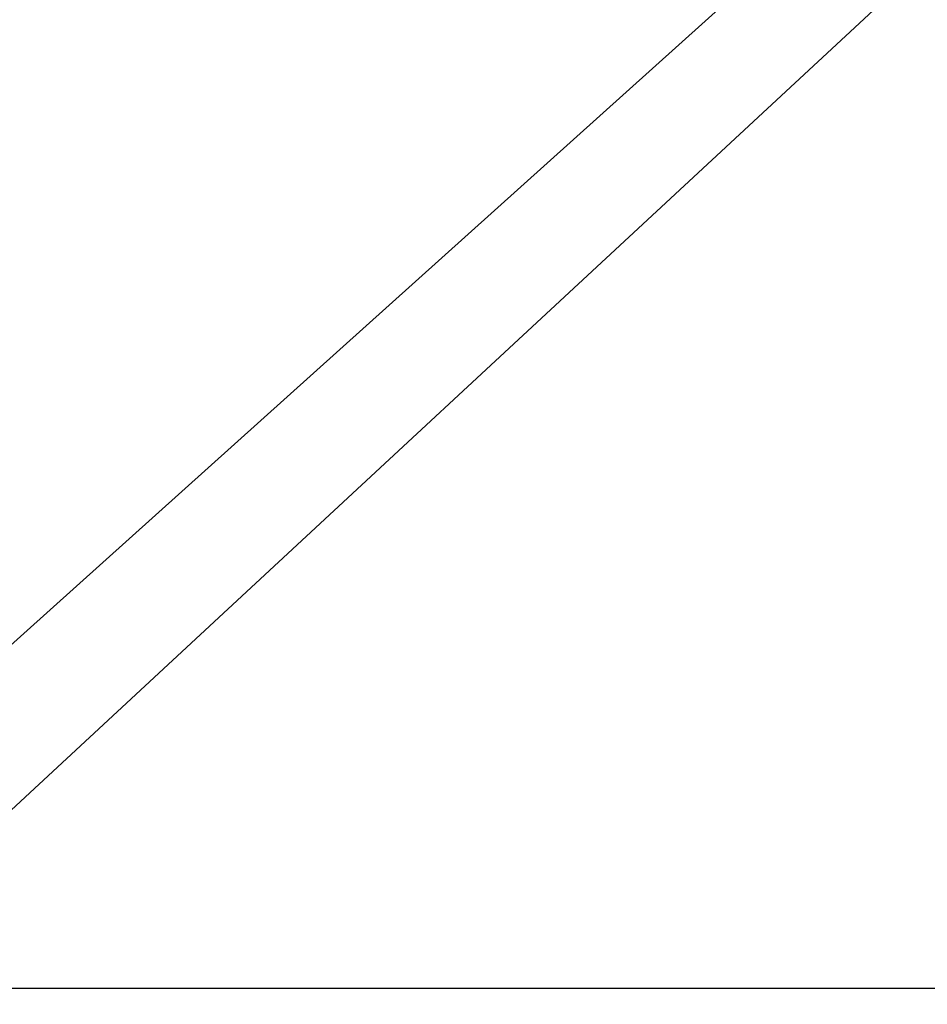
# Model space of a CAD drawing. Extents: x -0.35 to 0, y -0.337 to 0.
# Tile 6 of 18: x -0.31 to -0.262, y -0.305 to -0.253. Entities that reach past the tile are written whole.
import ezdxf

# ---------------------------------------------------------------- set-up
doc = ezdxf.new("R2010")
doc.units = 0
doc.layers.add('L8_KORPUS_N_A81600__1___REPLACE', color=7, linetype='CONTINUOUS')
doc.layers.add('L9_KORPUS_N_A81600__0___REPLACE', color=7, linetype='CONTINUOUS')

msp = doc.modelspace()

# ---------------------------------------------------------------- linework, layer by layer
at = {"layer": 'L8_KORPUS_N_A81600__1___REPLACE', "color": 8}
for points, invisible_edges in [([(-0.019, -0.3135, 0.0195), (-0.331, -0.024, 0.0195), (-0.331, -0.3135, 0.0195), (-0.019, -0.3135, 0.0195)], 13), ([(-0.331, -0.024, 0.0195), (-0.019, -0.3135, 0.0195), (-0.019, -0.024, 0.0195), (-0.331, -0.024, 0.0195)], 14), ([(-0.019, -0.024, 0.0005), (-0.331, -0.3135, 0.0005), (-0.331, -0.024, 0.0005), (-0.019, -0.024, 0.0005)], 13), ([(-0.331, -0.3135, 0.0005), (-0.019, -0.024, 0.0005), (-0.019, -0.3135, 0.0005), (-0.331, -0.3135, 0.0005)], 14)]:
    msp.add_3dface(points, dxfattribs=dict(at, invisible_edges=invisible_edges))
at = {"layer": 'L9_KORPUS_N_A81600__0___REPLACE', "color": 8}
for points, invisible_edges in [([(-0.01925, -0.024, 0.2845), (-0.33075, -0.304, 0.2845), (-0.33075, -0.024, 0.2845), (-0.01925, -0.024, 0.2845)], 13), ([(-0.33075, -0.304, 0.2845), (-0.01925, -0.024, 0.2845), (-0.01925, -0.304, 0.2845), (-0.33075, -0.304, 0.2845)], 14), ([(-0.01925, -0.304, 0.3035), (-0.33075, -0.024, 0.3035), (-0.33075, -0.304, 0.3035), (-0.01925, -0.304, 0.3035)], 13), ([(-0.33075, -0.024, 0.3035), (-0.01925, -0.304, 0.3035), (-0.01925, -0.024, 0.3035), (-0.33075, -0.024, 0.3035)], 14), ([(-0.01925, -0.304, 0.3035), (-0.33075, -0.304, 0.2845), (-0.01925, -0.304, 0.2845), (-0.01925, -0.304, 0.3035)], 13), ([(-0.33075, -0.304, 0.2845), (-0.01925, -0.304, 0.3035), (-0.33075, -0.304, 0.3035), (-0.33075, -0.304, 0.2845)], 14)]:
    msp.add_3dface(points, dxfattribs=dict(at, invisible_edges=invisible_edges))

doc.saveas('drawing.dxf')
